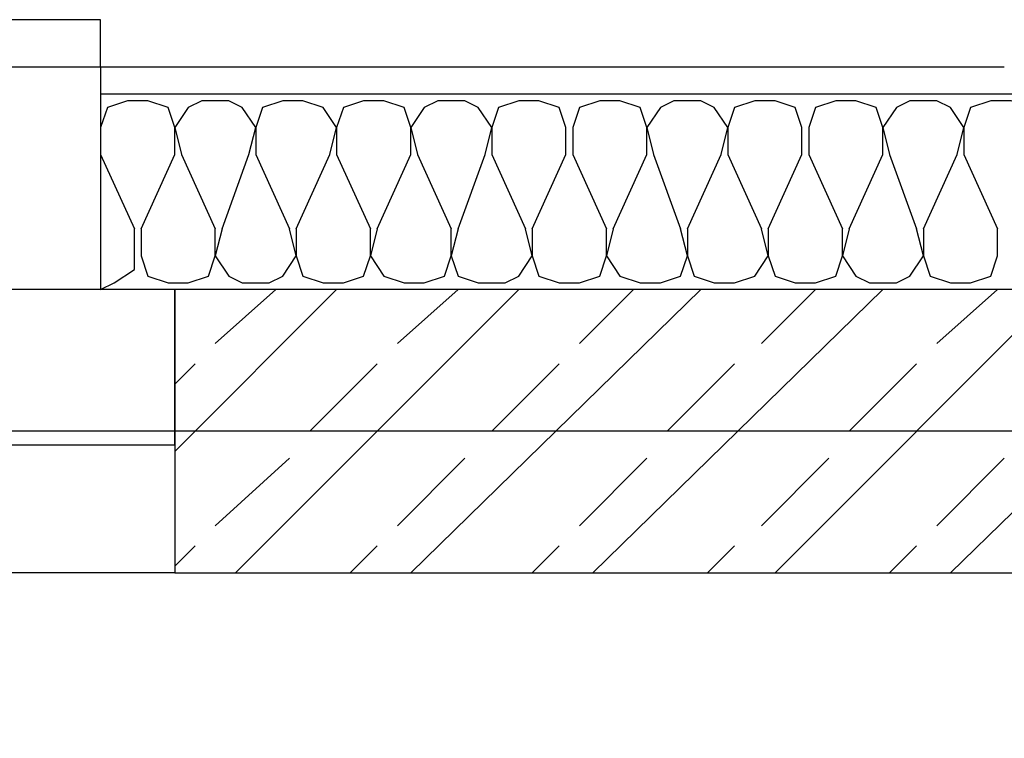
# Model space of a CAD drawing. Header units: millimetres. Extents: x 46 to 491, y -41 to 547.
# Tile 5 of 140: x 64.11 to 70.29, y 83.07 to 87.58. Entities that reach past the tile are written whole.
import ezdxf

# ---------------------------------------------------------------- set-up
doc = ezdxf.new("R2010")
doc.units = ezdxf.units.MM
doc.header["$LTSCALE"] = 10
doc.layers.add('xref', color=252, linetype='Continuous')

# ---------------------------------------------------------------- blocks, each defined once
blk = doc.blocks.new('stacja')
at = {"color": 9, "lineweight": 25}
for points in [[(5.926667, 36.872333), (10.625667, 36.872333), (10.625667, 37.168666), (-2.582333, 37.168666), (-2.582333, -2.624667), (10.625667, -2.624667), (10.625667, -2.328334)], [(11.091334, 36.322), (11.091334, 36.491333), (11.049, 36.618333), (10.922, 36.660666), (10.795, 36.660666), (10.668, 36.618333), (10.625667, 36.491333), (10.625667, 36.322)], [(11.557, 36.322), (11.599334, 36.491333), (11.514667, 36.618333), (11.43, 36.660666), (11.260667, 36.660666), (11.176, 36.618333), (11.091334, 36.491333), (11.133667, 36.322)], [(12.065, 36.322), (12.107334, 36.491333), (12.022667, 36.618333), (11.895667, 36.660666), (11.768667, 36.660666), (11.641667, 36.618333), (11.599334, 36.491333), (11.599334, 36.322)], [(12.573, 36.322), (12.573, 36.491333), (12.530667, 36.618333), (12.403667, 36.660666), (12.276667, 36.660666), (12.149667, 36.618333), (12.107334, 36.491333), (12.107334, 36.322)], [(13.038667, 36.322), (13.081, 36.491333), (12.996334, 36.618333), (12.911667, 36.660666), (12.742334, 36.660666), (12.657667, 36.618333), (12.573, 36.491333), (12.615334, 36.322)], [(13.546667, 36.322), (13.546667, 36.491333), (13.504334, 36.618333), (13.377334, 36.660666), (13.250334, 36.660666), (13.123334, 36.618333), (13.081, 36.491333), (13.081, 36.322)], [(14.054667, 36.322), (14.054667, 36.491333), (14.012334, 36.618333), (13.885334, 36.660666), (13.758334, 36.660666), (13.631334, 36.618333), (13.589, 36.491333), (13.589, 36.322)], [(14.520334, 36.322), (14.562667, 36.491333), (14.478, 36.618333), (14.393334, 36.660666), (14.224, 36.660666), (14.139334, 36.618333), (14.054667, 36.491333), (14.097, 36.322)], [(15.028334, 36.322), (15.028334, 36.491333), (14.986, 36.618333), (14.859, 36.660666), (14.732, 36.660666), (14.605, 36.618333), (14.562667, 36.491333), (14.562667, 36.322)], [(15.536334, 36.322), (15.536334, 36.491333), (15.494, 36.618333), (15.367, 36.660666), (15.24, 36.660666), (15.113, 36.618333), (15.070667, 36.491333), (15.070667, 36.322)], [(16.002, 36.322), (16.044334, 36.491333), (15.959667, 36.618333), (15.875, 36.660666), (15.705667, 36.660666), (15.621, 36.618333), (15.536334, 36.491333), (15.578667, 36.322)], [(16.51, 36.322), (16.51, 36.491333), (16.467667, 36.618333), (16.340667, 36.660666), (16.213667, 36.660666), (16.086667, 36.618333), (16.044334, 36.491333), (16.044334, 36.322)], [(25.654, 34.586333), (-5.334, 34.586333), (-5.418666, 34.967333), (-5.588, 35.306), (-5.842, 35.602333), (-6.223, 35.771666), (-6.604, 35.856333), (-6.985, 35.771666), (-7.323666, 35.602333), (-7.62, 35.306), (-7.789333, 34.967333), (-7.831666, 34.586333), (-7.789333, 34.205333), (-7.62, 33.866666), (-7.323666, 33.570333), (-6.985, 33.401), (-6.604, 33.358666), (-6.223, 33.401), (-5.842, 33.570333), (-5.588, 33.866666), (-5.418666, 34.205333), (-5.334, 34.586333)], [(10.625667, 35.475333), (10.710334, 35.517666), (10.837334, 35.602333), (10.837334, 35.856333)], [(10.879667, 35.856333), (10.879667, 35.687), (10.922, 35.56), (11.049, 35.517666), (11.176, 35.517666), (11.303, 35.56), (11.345334, 35.687), (11.345334, 35.856333)], [(11.387667, 35.856333), (11.345334, 35.687), (11.43, 35.56), (11.514667, 35.517666), (11.684, 35.517666), (11.768667, 35.56), (11.853334, 35.687), (11.811, 35.856333)], [(11.853334, 35.856333), (11.853334, 35.687), (11.895667, 35.56), (12.022667, 35.517666), (12.149667, 35.517666), (12.276667, 35.56), (12.319, 35.687), (12.319, 35.856333)], [(12.361334, 35.856333), (12.319, 35.687), (12.403667, 35.56), (12.530667, 35.517666), (12.657667, 35.517666), (12.784667, 35.56), (12.827, 35.687), (12.827, 35.856333)], [(12.869334, 35.856333), (12.827, 35.687), (12.869334, 35.56), (12.996334, 35.517666), (13.165667, 35.517666), (13.250334, 35.56), (13.335, 35.687), (13.292667, 35.856333)], [(13.335, 35.856333), (13.335, 35.687), (13.377334, 35.56), (13.504334, 35.517666), (13.631334, 35.517666), (13.758334, 35.56), (13.800667, 35.687), (13.800667, 35.856333)], [(13.843, 35.856333), (13.800667, 35.687), (13.885334, 35.56), (14.012334, 35.517666), (14.139334, 35.517666), (14.266334, 35.56), (14.308667, 35.687), (14.266334, 35.856333)], [(14.308667, 35.856333), (14.308667, 35.687), (14.351, 35.56), (14.478, 35.517666), (14.605, 35.517666), (14.732, 35.56), (14.816667, 35.687), (14.774334, 35.856333)], [(14.816667, 35.856333), (14.816667, 35.687), (14.859, 35.56), (14.986, 35.517666), (15.113, 35.517666), (15.24, 35.56), (15.282334, 35.687), (15.282334, 35.856333)], [(15.324667, 35.856333), (15.282334, 35.687), (15.367, 35.56), (15.451667, 35.517666), (15.621, 35.517666), (15.705667, 35.56), (15.790334, 35.687), (15.748, 35.856333)], [(15.790334, 35.856333), (15.790334, 35.687), (15.832667, 35.56), (15.959667, 35.517666), (16.086667, 35.517666), (16.213667, 35.56), (16.256, 35.687), (16.256, 35.856333)], [(11.091334, 33.697333), (17.526, 33.697333), (17.526, 35.475333), (11.091334, 35.475333)]]:
    blk.add_lwpolyline(points, dxfattribs=at)
for points in [[(-0.889, 35.475333), (-0.889, 34.501666), (11.091334, 34.501666), (11.091334, 35.475333)], [(11.091334, 35.475333), (11.091334, 33.697333), (17.526, 33.697333), (17.526, 35.475333)]]:
    blk.add_lwpolyline(points, close=True, dxfattribs=at)
for points in [[(10.625667, 36.872333), (10.625667, 36.872333), (10.625667, 35.475333), (10.625667, 35.475333)], [(10.625667, 36.872333), (10.625667, 36.872333), (16.298334, 36.872333), (16.298334, 36.872333)], [(10.625667, 36.703), (10.625667, 36.703), (17.526, 36.703), (17.526, 36.703)], [(10.625667, 36.322), (10.625667, 36.322), (10.837334, 35.856333), (10.837334, 35.856333)], [(10.879667, 35.856333), (10.879667, 35.856333), (11.091334, 36.322), (11.091334, 36.322)], [(11.133667, 36.322), (11.133667, 36.322), (11.345334, 35.856333), (11.345334, 35.856333)], [(11.387667, 35.856333), (11.387667, 35.856333), (11.557, 36.322), (11.557, 36.322)], [(11.599334, 36.322), (11.599334, 36.322), (11.811, 35.856333), (11.811, 35.856333)], [(11.853334, 35.856333), (11.853334, 35.856333), (12.065, 36.322), (12.065, 36.322)], [(12.107334, 36.322), (12.107334, 36.322), (12.319, 35.856333), (12.319, 35.856333)], [(12.361334, 35.856333), (12.361334, 35.856333), (12.573, 36.322), (12.573, 36.322)], [(12.615334, 36.322), (12.615334, 36.322), (12.827, 35.856333), (12.827, 35.856333)], [(12.869334, 35.856333), (12.869334, 35.856333), (13.038667, 36.322), (13.038667, 36.322)], [(13.081, 36.322), (13.081, 36.322), (13.292667, 35.856333), (13.292667, 35.856333)], [(13.335, 35.856333), (13.335, 35.856333), (13.546667, 36.322), (13.546667, 36.322)], [(13.589, 36.322), (13.589, 36.322), (13.800667, 35.856333), (13.800667, 35.856333)], [(13.843, 35.856333), (13.843, 35.856333), (14.054667, 36.322), (14.054667, 36.322)], [(14.097, 36.322), (14.097, 36.322), (14.266334, 35.856333), (14.266334, 35.856333)], [(14.308667, 35.856333), (14.308667, 35.856333), (14.520334, 36.322), (14.520334, 36.322)], [(14.562667, 36.322), (14.562667, 36.322), (14.774334, 35.856333), (14.774334, 35.856333)], [(14.816667, 35.856333), (14.816667, 35.856333), (15.028334, 36.322), (15.028334, 36.322)], [(15.070667, 36.322), (15.070667, 36.322), (15.282334, 35.856333), (15.282334, 35.856333)], [(15.324667, 35.856333), (15.324667, 35.856333), (15.536334, 36.322), (15.536334, 36.322)], [(15.578667, 36.322), (15.578667, 36.322), (15.748, 35.856333), (15.748, 35.856333)], [(15.790334, 35.856333), (15.790334, 35.856333), (16.002, 36.322), (16.002, 36.322)], [(16.044334, 36.322), (16.044334, 36.322), (16.256, 35.856333), (16.256, 35.856333)], [(11.091334, 35.475333), (11.091334, 35.475333), (11.091334, 34.501666), (11.091334, 34.501666)], [(11.091334, 34.459333), (11.091334, 34.459333), (12.107334, 35.475333), (12.107334, 35.475333)], [(11.345334, 35.136666), (11.345334, 35.136666), (11.726334, 35.475333), (11.726334, 35.475333)], [(11.472334, 33.697333), (11.472334, 33.697333), (13.250334, 35.475333), (13.250334, 35.475333)], [(12.488334, 35.136666), (12.488334, 35.136666), (12.869334, 35.475333), (12.869334, 35.475333)], [(12.573, 33.697333), (12.573, 33.697333), (14.393334, 35.475333), (14.393334, 35.475333)], [(13.631334, 35.136666), (13.631334, 35.136666), (13.97, 35.475333), (13.97, 35.475333)], [(13.716, 33.697333), (13.716, 33.697333), (15.536334, 35.475333), (15.536334, 35.475333)], [(14.774334, 35.136666), (14.774334, 35.136666), (15.113, 35.475333), (15.113, 35.475333)], [(14.859, 33.697333), (14.859, 33.697333), (16.637, 35.475333), (16.637, 35.475333)], [(15.875, 35.136666), (15.875, 35.136666), (16.256, 35.475333), (16.256, 35.475333)], [(15.959667, 33.697333), (15.959667, 33.697333), (17.526, 35.221333), (17.526, 35.221333)], [(11.091334, 34.882666), (11.091334, 34.882666), (11.218334, 35.009666), (11.218334, 35.009666)], [(11.938, 34.586333), (11.938, 34.586333), (12.361334, 35.009666), (12.361334, 35.009666)], [(13.081, 34.586333), (13.081, 34.586333), (13.504334, 35.009666), (13.504334, 35.009666)], [(14.181667, 34.586333), (14.181667, 34.586333), (14.605, 35.009666), (14.605, 35.009666)], [(15.324667, 34.586333), (15.324667, 34.586333), (15.748, 35.009666), (15.748, 35.009666)], [(11.345334, 33.993666), (11.345334, 33.993666), (11.811, 34.417), (11.811, 34.417)], [(12.488334, 33.993666), (12.488334, 33.993666), (12.911667, 34.417), (12.911667, 34.417)], [(13.631334, 33.993666), (13.631334, 33.993666), (14.054667, 34.417), (14.054667, 34.417)], [(14.774334, 33.993666), (14.774334, 33.993666), (15.197667, 34.417), (15.197667, 34.417)], [(15.875, 33.993666), (15.875, 33.993666), (16.298334, 34.417), (16.298334, 34.417)], [(11.091334, 33.739666), (11.091334, 33.739666), (11.218334, 33.866666), (11.218334, 33.866666)], [(12.192, 33.697333), (12.192, 33.697333), (12.361334, 33.866666), (12.361334, 33.866666)], [(13.335, 33.697333), (13.335, 33.697333), (13.504334, 33.866666), (13.504334, 33.866666)], [(14.435667, 33.697333), (14.435667, 33.697333), (14.605, 33.866666), (14.605, 33.866666)], [(15.578667, 33.697333), (15.578667, 33.697333), (15.748, 33.866666), (15.748, 33.866666)], [(11.091334, 33.697333), (11.091334, 33.697333), (0.931334, 33.697333), (0.931334, 33.697333)]]:
    blk.add_open_spline(points, degree=3, dxfattribs=at)

msp = doc.modelspace()

# ---------------------------------------------------------------- block references
at = {"layer": 'xref'}
msp.add_blockref('stacja', (53.992334, 50.410128), dxfattribs=at)

doc.saveas('drawing.dxf')
